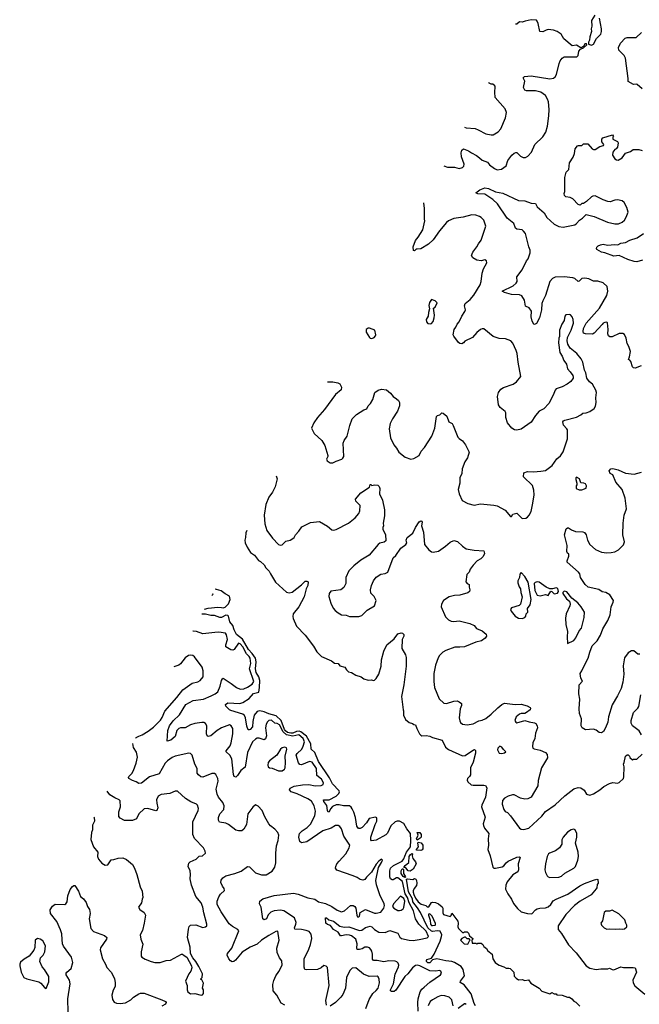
# Model space of a CAD drawing. Extents: x 2293139 to 2515392, y 824115 to 1006937.
# Tile 18 of 256: x 2305656 to 2312621, y 917193 to 928268. Entities that reach past the tile are written whole.
import ezdxf

# ---------------------------------------------------------------- set-up
doc = ezdxf.new("R2010")
doc.units = 0

msp = doc.modelspace()

# ---------------------------------------------------------------- linework, layer by layer
at = {"layer": '0CON10XD'}
for points in [[(2312122, 928318), (2312085, 928260), (2312089, 928195), (2312080, 928165), (2312083, 928135), (2312064, 928075), (2312062, 928038), (2312050, 928015), (2312052, 927992), (2312085, 927982)], [(2310423, 926626), (2310465, 926611), (2310545, 926608), (2310595, 926596), (2310633, 926607), (2310648, 926622), (2310652, 926645), (2310622, 926725), (2310618, 926772), (2310628, 926802), (2310645, 926816), (2310702, 926795), (2310735, 926770), (2310792, 926742), (2310823, 926713), (2310855, 926687), (2310914, 926665), (2310939, 926635), (2310995, 926593), (2311025, 926581), (2311074, 926586), (2311124, 926625), (2311145, 926684), (2311187, 926743), (2311215, 926768), (2311235, 926776), (2311245, 926774), (2311285, 926734), (2311315, 926718), (2311342, 926718), (2311367, 926733), (2311410, 926780), (2311448, 926865), (2311538, 926952), (2311571, 927005), (2311589, 927071), (2311606, 927186), (2311608, 927258), (2311599, 927345), (2311590, 927375), (2311565, 927415), (2311515, 927453), (2311455, 927470), (2311355, 927469), (2311335, 927477), (2311319, 927505), (2311334, 927575), (2311316, 927615), (2311332, 927628), (2311405, 927636), (2311615, 927602), (2311658, 927612), (2311675, 927626), (2311689, 927651), (2311719, 927775), (2311732, 927805), (2311755, 927836), (2311775, 927850), (2311918, 927852), (2311934, 927865), (2311943, 927915), (2311962, 927938), (2311995, 927950), (2312030, 927985), (2312028, 927998), (2312010, 927995), (2311998, 927972), (2311965, 927950), (2311915, 927980), (2311865, 927976), (2311774, 928054), (2311744, 928105), (2311697, 928135), (2311655, 928149), (2311595, 928157), (2311575, 928152), (2311535, 928130), (2311504, 928134), (2311484, 928225), (2311475, 928252), (2311464, 928264), (2311405, 928267), (2311339, 928251), (2311305, 928241), (2311275, 928245), (2311245, 928218), (2311230, 928217)], [(2312085, 927982), (2312105, 927992), (2312140, 928055), (2312188, 928105), (2312196, 928135), (2312196, 928166), (2312173, 928287)], [(2312655, 927489), (2312598, 927538), (2312585, 927543), (2312555, 927540), (2312495, 927572), (2312498, 927605), (2312466, 927836), (2312450, 927865), (2312391, 927925), (2312386, 927954), (2312411, 928005), (2312461, 928059), (2312485, 928069), (2312545, 928068), (2312585, 928067), (2312646, 928125)], [(2310657, 927058), (2310675, 927052), (2310775, 927044), (2310811, 927031), (2310896, 926986), (2310955, 926972), (2310980, 926975), (2311035, 927008), (2311065, 927040), (2311118, 927165), (2311129, 927225), (2311115, 927266), (2311001, 927395), (2310996, 927454), (2311002, 927515), (2310998, 927525), (2310975, 927542), (2310955, 927542), (2310935, 927553), (2310930, 927560)], [(2312644, 924376), (2312575, 924350), (2312555, 924353), (2312544, 924364), (2312525, 924422), (2312515, 924438), (2312500, 924445), (2312511, 924475), (2312521, 924535), (2312504, 924594), (2312484, 924625), (2312474, 924685), (2312455, 924726), (2312435, 924737), (2312395, 924737), (2312315, 924700), (2312290, 924700), (2312274, 924714), (2312267, 924735), (2312273, 924785), (2312265, 924858), (2312256, 924866), (2312235, 924864), (2312215, 924855), (2312202, 924838), (2312115, 924742), (2312095, 924732), (2312015, 924734), (2311995, 924744), (2311992, 924762), (2311995, 924796), (2312025, 924854), (2312173, 925025), (2312256, 925165), (2312266, 925216), (2312259, 925269), (2312215, 925310), (2312155, 925329), (2312105, 925328), (2312055, 925352), (2312008, 925362), (2311975, 925356), (2311945, 925326), (2311935, 925324), (2311895, 925358), (2311874, 925365), (2311775, 925377), (2311675, 925373), (2311645, 925359), (2311617, 925325), (2311568, 925165), (2311536, 925106), (2311525, 925075), (2311522, 925005), (2311498, 924915), (2311465, 924852), (2311445, 924840), (2311435, 924843), (2311416, 924876), (2311407, 924925), (2311409, 924989), (2311385, 925026), (2311341, 925045), (2311329, 925115), (2311302, 925162), (2311275, 925174), (2311185, 925178), (2311105, 925199), (2311080, 925215), (2311204, 925276), (2311238, 925305), (2311247, 925325), (2311244, 925375), (2311306, 925454), (2311354, 925555), (2311371, 925579), (2311396, 925645), (2311396, 925676), (2311379, 925715), (2311341, 925865), (2311321, 925891), (2311303, 925903), (2311245, 925912), (2311229, 925925), (2311212, 925975), (2311135, 926036), (2311026, 926196), (2310976, 926245), (2310885, 926304), (2310805, 926310), (2310782, 926322), (2310827, 926355), (2310885, 926376), (2310925, 926369), (2311005, 926332), (2311086, 926316), (2311265, 926236), (2311335, 926230), (2311405, 926206), (2311455, 926199), (2311475, 926164), (2311550, 926095), (2311581, 926045), (2311665, 925967), (2311715, 925942), (2311767, 925933), (2311895, 925962), (2311915, 925976), (2311948, 926015), (2311982, 926035), (2312025, 926078), (2312115, 926056), (2312265, 925990), (2312345, 925974), (2312387, 925973), (2312428, 925992), (2312454, 926015), (2312474, 926046), (2312496, 926105), (2312483, 926155), (2312452, 926212), (2312430, 926230), (2312375, 926241), (2312345, 926238), (2312295, 926219), (2312266, 926224), (2312215, 926241), (2312125, 926286), (2312100, 926285), (2312083, 926277), (2312028, 926222), (2311995, 926200), (2311975, 926200), (2311958, 926182), (2311935, 926190), (2311874, 926254), (2311845, 926270), (2311795, 926277), (2311782, 926292), (2311777, 926315), (2311783, 926337), (2311786, 926426), (2311786, 926495), (2311798, 926552), (2311828, 926585), (2311835, 926660), (2311877, 926723), (2311894, 926765), (2311902, 926815), (2311925, 926848), (2311937, 926853), (2311975, 926852), (2311995, 926872), (2312042, 926872), (2312092, 926815), (2312105, 926808), (2312125, 926810), (2312178, 926842), (2312218, 926855), (2312222, 926865), (2312200, 926895), (2312199, 926905), (2312201, 926925), (2312210, 926940), (2312320, 926975), (2312330, 926955), (2312323, 926947), (2312322, 926925), (2312377, 926897), (2312382, 926885), (2312378, 926835), (2312360, 926815), (2312345, 926810), (2312325, 926780), (2312321, 926745), (2312347, 926705), (2312365, 926691), (2312385, 926688), (2312427, 926713), (2312465, 926766), (2312522, 926785), (2312552, 926808), (2312615, 926809), (2312655, 926798)], [(2309115, 924195), (2309175, 924194), (2309234, 924184), (2309255, 924172), (2309274, 924134), (2309270, 924105), (2309205, 924054), (2309081, 923885), (2309004, 923795), (2308964, 923735), (2308937, 923675), (2308968, 923615), (2309054, 923534), (2309088, 923478), (2309120, 923365), (2309121, 923355), (2309106, 923325), (2309113, 923305), (2309145, 923284), (2309175, 923282), (2309215, 923304), (2309276, 923324), (2309290, 923335), (2309301, 923355), (2309292, 923505), (2309305, 923536), (2309339, 923585), (2309366, 923705), (2309392, 923778), (2309441, 923829), (2309525, 923880), (2309557, 923893), (2309572, 923925), (2309598, 923952), (2309624, 923995), (2309650, 924075), (2309685, 924101), (2309725, 924112), (2309780, 924105), (2309826, 924066), (2309855, 924030), (2309893, 924005), (2309914, 923984), (2309924, 923964), (2309924, 923925), (2309902, 923865), (2309845, 923780), (2309819, 923725), (2309811, 923665), (2309824, 923565), (2309861, 923485), (2309890, 923450), (2309917, 923405), (2309989, 923349), (2310054, 923326), (2310086, 923334), (2310145, 923367), (2310170, 923415), (2310207, 923455), (2310288, 923585), (2310322, 923675), (2310343, 923805), (2310352, 923818), (2310380, 923825), (2310403, 923847), (2310415, 923842), (2310458, 923808), (2310482, 923745), (2310517, 923725), (2310529, 923705), (2310582, 923572), (2310595, 923556), (2310632, 923532), (2310667, 923487), (2310708, 923405), (2310690, 923340), (2310659, 923295), (2310629, 923215), (2310627, 923165), (2310603, 923115), (2310604, 923055), (2310586, 922985), (2310596, 922935), (2310630, 922860), (2310695, 922828), (2310765, 922808), (2310835, 922821), (2310985, 922808), (2311025, 922799), (2311112, 922752), (2311175, 922682), (2311185, 922680), (2311200, 922705), (2311245, 922718), (2311305, 922658), (2311347, 922663), (2311366, 922674), (2311383, 922697), (2311406, 922735), (2311425, 922830), (2311441, 922925), (2311436, 922976), (2311420, 923030), (2311318, 923125), (2311325, 923170), (2311364, 923186), (2311433, 923183), (2311515, 923189), (2311565, 923199), (2311641, 923255), (2311695, 923330), (2311735, 923363), (2311765, 923407), (2311814, 923555), (2311814, 923655), (2311808, 923668), (2311769, 923709), (2311760, 923745), (2311768, 923755), (2311785, 923762), (2311915, 923796), (2311965, 923822), (2311986, 923844), (2312025, 923847), (2312065, 923860), (2312113, 923895), (2312130, 923920), (2312138, 923962), (2312132, 924015), (2312140, 924075), (2312131, 924101), (2312095, 924168), (2312060, 924195), (2312030, 924235), (2312022, 924295), (2312007, 924325), (2311986, 924415), (2311968, 924455), (2311920, 924515), (2311845, 924575), (2311818, 924618), (2311811, 924655), (2311813, 924695), (2311854, 924775), (2311880, 924855), (2311877, 924895), (2311866, 924926), (2311848, 924948), (2311835, 924953), (2311795, 924947), (2311783, 924935), (2311777, 924885), (2311751, 924845), (2311726, 924775), (2311724, 924706), (2311716, 924685), (2311712, 924635), (2311727, 924525), (2311754, 924485), (2311773, 924435), (2311804, 924394), (2311815, 924340), (2311845, 924309), (2311874, 924265), (2311878, 924248), (2311876, 924235), (2311852, 924198), (2311812, 924168), (2311755, 924138), (2311688, 924115), (2311675, 924103), (2311654, 924046), (2311605, 923951), (2311547, 923893), (2311495, 923864), (2311455, 923817), (2311405, 923741), (2311295, 923664), (2311245, 923652), (2311218, 923655), (2311190, 923675), (2311140, 923735), (2311121, 923795), (2311121, 923845), (2311115, 923862), (2311058, 923908), (2311037, 923935), (2311029, 924029), (2311039, 924075), (2311066, 924114), (2311095, 924131), (2311205, 924167), (2311240, 924195), (2311290, 924255), (2311259, 924415), (2311247, 924515), (2311237, 924547), (2311199, 924629), (2311178, 924655), (2311117, 924677), (2311045, 924681), (2310980, 924705), (2310875, 924790), (2310855, 924791), (2310835, 924782), (2310795, 924750), (2310746, 924694), (2310659, 924651), (2310645, 924633), (2310626, 924624), (2310605, 924628), (2310588, 924638), (2310535, 924708), (2310529, 924725), (2310539, 924785), (2310559, 924811), (2310574, 924845), (2310595, 924870), (2310627, 924935), (2310661, 924985), (2310666, 925005), (2310658, 925048), (2310662, 925075), (2310719, 925121), (2310760, 925170), (2310832, 925285), (2310844, 925325), (2310853, 925417), (2310870, 925465), (2310906, 925535), (2310903, 925555), (2310885, 925566), (2310845, 925556), (2310795, 925564), (2310750, 925590), (2310736, 925615), (2310749, 925655), (2310795, 925712), (2310812, 925748), (2310842, 925788), (2310896, 925945), (2310872, 926015), (2310845, 926044), (2310825, 926056), (2310785, 926071), (2310738, 926072), (2310643, 926047), (2310537, 926033), (2310478, 926005), (2310455, 925987), (2310377, 925895), (2310305, 925794), (2310252, 925745), (2310165, 925692), (2310125, 925688), (2310113, 925687), (2310095, 925670), (2310082, 925672), (2310080, 925715), (2310106, 925785), (2310137, 925823), (2310186, 925905), (2310211, 926005), (2310206, 926025), (2310207, 926145), (2310198, 926209)], [(2312656, 925564), (2312595, 925544), (2312565, 925548), (2312492, 925572), (2312396, 925616), (2312335, 925610), (2312235, 925646), (2312195, 925652), (2312144, 925684), (2312140, 925695), (2312145, 925710), (2312160, 925725), (2312185, 925736), (2312215, 925742), (2312265, 925731), (2312345, 925741), (2312380, 925735), (2312415, 925754), (2312465, 925764), (2312513, 925787), (2312596, 925815), (2312670, 925865)], [(2310275, 924848), (2310285, 924852), (2310303, 924875), (2310316, 924915), (2310320, 924945), (2310308, 925022), (2310328, 925035), (2310348, 925085), (2310327, 925107), (2310285, 925120), (2310263, 925087), (2310257, 925055), (2310263, 925015), (2310250, 924975), (2310247, 924935), (2310227, 924895), (2310228, 924868), (2310245, 924850), (2310275, 924848)], [(2309615, 924684), (2309640, 924695), (2309657, 924713), (2309660, 924725), (2309648, 924775), (2309589, 924799), (2309575, 924798), (2309550, 924785), (2309550, 924755), (2309587, 924695), (2309595, 924687), (2309615, 924684)], [(2312627, 921133), (2312603, 921133), (2312558, 921168), (2312535, 921170), (2312495, 921148), (2312455, 921092), (2312441, 921001), (2312446, 920905), (2312437, 920815), (2312416, 920745), (2312376, 920664), (2312317, 920563), (2312276, 920425), (2312266, 920365), (2312243, 920305), (2312219, 920261), (2312195, 920247), (2312170, 920250), (2312138, 920278), (2312108, 920288), (2312015, 920280), (2311978, 920305), (2311967, 920325), (2311971, 920405), (2311950, 920465), (2311944, 920516), (2311951, 920625), (2311941, 920685), (2311944, 920786), (2311982, 920828), (2311965, 920860), (2311958, 920915), (2311977, 920943), (2312001, 920999), (2312048, 921085), (2312066, 921155), (2312092, 921225), (2312147, 921283), (2312185, 921346), (2312211, 921415), (2312269, 921511), (2312294, 921574), (2312306, 921665), (2312329, 921715), (2312331, 921735), (2312289, 921799), (2312245, 921827), (2312205, 921831), (2312165, 921860), (2312047, 921887), (2312011, 921915), (2311961, 921995), (2311951, 922035), (2311939, 922055), (2311812, 922165), (2311812, 922182), (2311830, 922235), (2311828, 922255), (2311816, 922266), (2311807, 922285), (2311812, 922355), (2311781, 922475), (2311798, 922542), (2311815, 922552), (2311825, 922552), (2311859, 922529), (2311905, 922512), (2311985, 922509), (2312005, 922500), (2312024, 922475), (2312039, 922415), (2312067, 922367), (2312129, 922309), (2312195, 922280), (2312255, 922272), (2312305, 922274), (2312345, 922283), (2312388, 922305), (2312445, 922360), (2312454, 922395), (2312437, 922475), (2312440, 922605), (2312453, 922697), (2312476, 922766), (2312461, 922885), (2312429, 922985), (2312356, 923065), (2312325, 923148), (2312294, 923165), (2312283, 923195), (2312302, 923218), (2312325, 923220), (2312385, 923207), (2312466, 923166), (2312565, 923156), (2312645, 923180)], [(2308539, 923139), (2308551, 923105), (2308529, 923015), (2308498, 922955), (2308455, 922896), (2308423, 922815), (2308406, 922695), (2308413, 922597), (2308435, 922522), (2308497, 922435), (2308565, 922367), (2308585, 922359), (2308605, 922363), (2308649, 922401), (2308695, 922414), (2308725, 922431), (2308743, 922445), (2308757, 922475), (2308794, 922516), (2308827, 922565), (2308926, 922614), (2309025, 922623), (2309115, 922570), (2309165, 922532), (2309185, 922528), (2309215, 922534), (2309353, 922607), (2309426, 922664), (2309467, 922715), (2309479, 922745), (2309483, 922805), (2309435, 922852), (2309430, 922875), (2309490, 922945), (2309588, 923012), (2309595, 923040), (2309605, 923040), (2309615, 923030), (2309643, 923037), (2309682, 923032), (2309696, 923016), (2309703, 922995), (2309701, 922935), (2309736, 922865), (2309757, 922757), (2309758, 922688), (2309741, 922605), (2309747, 922575), (2309738, 922555), (2309737, 922535), (2309767, 922477), (2309772, 922408), (2309755, 922392), (2309705, 922380), (2309685, 922367), (2309586, 922245), (2309492, 922188), (2309411, 922125), (2309355, 922069), (2309324, 921995), (2309321, 921925), (2309299, 921881), (2309265, 921856), (2309155, 921841), (2309136, 921815), (2309132, 921782), (2309154, 921705), (2309181, 921651), (2309202, 921622), (2309235, 921596), (2309275, 921576), (2309325, 921570), (2309365, 921554), (2309470, 921555), (2309502, 921568), (2309563, 921627), (2309644, 921676), (2309664, 921735), (2309640, 921780), (2309605, 921818), (2309600, 921855), (2309612, 921905), (2309632, 921955), (2309663, 921997), (2309715, 922032), (2309765, 922038), (2309795, 922053), (2309853, 922215), (2309885, 922242), (2309942, 922325), (2309998, 922365), (2310007, 922385), (2310002, 922415), (2310010, 922445), (2310075, 922493), (2310104, 922556), (2310145, 922620), (2310165, 922632), (2310176, 922626), (2310180, 922615), (2310171, 922575), (2310196, 922505), (2310207, 922365), (2310256, 922305), (2310285, 922284), (2310305, 922279), (2310365, 922290), (2310444, 922346), (2310495, 922393), (2310535, 922409), (2310579, 922399), (2310635, 922346), (2310675, 922318), (2310765, 922300), (2310873, 922293), (2310880, 922265), (2310865, 922229), (2310840, 922205), (2310800, 922180), (2310755, 922132), (2310721, 922089), (2310708, 922055), (2310683, 922027), (2310673, 921945), (2310685, 921928), (2310708, 921915), (2310707, 921885), (2310717, 921855), (2310712, 921835), (2310695, 921821), (2310604, 921796), (2310542, 921792), (2310485, 921776), (2310421, 921735), (2310397, 921693), (2310394, 921665), (2310442, 921552), (2310478, 921518), (2310505, 921504), (2310535, 921501), (2310595, 921506), (2310715, 921476), (2310765, 921453), (2310792, 921422), (2310856, 921396), (2310898, 921355), (2310902, 921335), (2310889, 921311), (2310848, 921282), (2310783, 921267), (2310655, 921216), (2310605, 921209), (2310549, 921211), (2310445, 921174), (2310412, 921155), (2310375, 921116), (2310361, 921091), (2310331, 921009), (2310311, 920915), (2310311, 920825), (2310319, 920755), (2310371, 920631), (2310425, 920582), (2310455, 920578), (2310535, 920602), (2310575, 920606), (2310597, 920597), (2310622, 920575), (2310623, 920555), (2310609, 920515), (2310596, 920416), (2310602, 920382), (2310613, 920363), (2310632, 920345), (2310685, 920336), (2310755, 920348), (2310817, 920383), (2310855, 920391), (2310895, 920408), (2310956, 920455), (2311031, 920529), (2311075, 920564), (2311105, 920579), (2311225, 920567), (2311295, 920570), (2311360, 920550), (2311393, 920533), (2311398, 920525), (2311393, 920505), (2311355, 920474), (2311335, 920466), (2311295, 920466), (2311273, 920455), (2311237, 920425), (2311222, 920385), (2311232, 920365), (2311245, 920360), (2311335, 920387), (2311385, 920370), (2311445, 920360), (2311460, 920350), (2311474, 920325), (2311476, 920305), (2311456, 920244), (2311446, 920185), (2311424, 920135), (2311420, 920095), (2311426, 920076), (2311438, 920068), (2311505, 920051), (2311566, 920025), (2311584, 920005), (2311588, 919965), (2311522, 919855), (2311485, 919710), (2311480, 919650), (2311406, 919524), (2311368, 919505), (2311335, 919502), (2311285, 919512), (2311215, 919549), (2311195, 919549), (2311147, 919533), (2311107, 919513), (2311083, 919485), (2311079, 919445), (2311097, 919385), (2311113, 919363), (2311139, 919349), (2311173, 919313), (2311276, 919176), (2311295, 919162), (2311325, 919160), (2311378, 919175), (2311525, 919309), (2311568, 919362), (2311675, 919436), (2311785, 919539), (2311885, 919616), (2311935, 919633), (2311965, 919627), (2312003, 919603), (2312028, 919558), (2312065, 919546), (2312105, 919560), (2312176, 919605), (2312224, 919645), (2312285, 919678), (2312325, 919689), (2312375, 919681), (2312395, 919688), (2312442, 919735), (2312449, 919751), (2312450, 919865), (2312443, 919895), (2312453, 919915), (2312468, 919985), (2312485, 920000), (2312495, 920000), (2312510, 919985), (2312515, 919970), (2312544, 919944), (2312555, 919950), (2312595, 919952), (2312654, 920006)], [(2311945, 922980), (2311975, 922982), (2312025, 923000), (2312028, 923025), (2312015, 923048), (2311997, 923057), (2311965, 923060), (2311948, 923105), (2311915, 923122), (2311908, 923115), (2311908, 923095), (2311920, 923055), (2311920, 923035), (2311912, 923025), (2311913, 922995), (2311945, 922980)], [(2308208, 922524), (2308199, 922495), (2308196, 922445), (2308186, 922415), (2308191, 922385), (2308212, 922335), (2308250, 922275), (2308294, 922244), (2308342, 922185), (2308362, 922175), (2308403, 922135), (2308423, 922103), (2308461, 922065), (2308474, 922035), (2308533, 921943), (2308655, 921829), (2308685, 921822), (2308720, 921830), (2308825, 921910), (2308865, 921954), (2308884, 921954), (2308898, 921945), (2308896, 921905), (2308877, 921865), (2308852, 921775), (2308794, 921665), (2308732, 921585), (2308726, 921555), (2308732, 921532), (2308766, 921446), (2308865, 921344), (2308960, 921220), (2308995, 921157), (2309047, 921105), (2309162, 921055), (2309195, 921030), (2309236, 921026), (2309255, 921002), (2309310, 920985), (2309328, 920955), (2309354, 920934), (2309385, 920924), (2309435, 920894), (2309495, 920876), (2309525, 920856), (2309575, 920841), (2309612, 920842), (2309635, 920834), (2309645, 920838), (2309665, 920858), (2309692, 920905), (2309718, 920995), (2309723, 921067), (2309748, 921165), (2309785, 921235), (2309864, 921305), (2309905, 921359), (2309945, 921373), (2309959, 921369), (2309973, 921353), (2309976, 921334), (2309957, 921295), (2309953, 921195), (2309992, 921125), (2310000, 921095), (2310002, 920995), (2309974, 920785), (2309948, 920655), (2309966, 920506), (2309972, 920495), (2309972, 920445), (2309992, 920395), (2310034, 920364), (2310072, 920352), (2310085, 920340), (2310105, 920338), (2310119, 920295), (2310150, 920235), (2310165, 920219), (2310175, 920214), (2310225, 920217), (2310265, 920210), (2310295, 920194), (2310405, 920166), (2310443, 920085), (2310475, 920061), (2310635, 919990), (2310665, 919992), (2310757, 920057), (2310768, 920058), (2310780, 920050), (2310780, 920020), (2310753, 919917), (2310724, 919855), (2310722, 919775), (2310712, 919755), (2310690, 919735), (2310685, 919715), (2310694, 919694), (2310732, 919662), (2310755, 919658), (2310875, 919660), (2310893, 919653), (2310909, 919629), (2310892, 919525), (2310852, 919435), (2310849, 919415), (2310887, 919297), (2310867, 919225), (2310868, 919205), (2310881, 919175), (2310931, 919115), (2310922, 919055), (2310926, 918985), (2310919, 918935), (2310944, 918865), (2310974, 918735), (2310985, 918726), (2311005, 918724), (2311080, 918740), (2311099, 918751), (2311125, 918786), (2311149, 918805), (2311187, 918823), (2311245, 918850), (2311275, 918852), (2311282, 918845), (2311260, 918775), (2311264, 918705), (2311256, 918684), (2311201, 918649), (2311135, 918572), (2311120, 918535), (2311118, 918488), (2311144, 918435), (2311186, 918376), (2311208, 918328), (2311251, 918271), (2311295, 918234), (2311363, 918213), (2311415, 918211), (2311455, 918255), (2311475, 918268), (2311504, 918276), (2311565, 918280), (2311595, 918291), (2311625, 918317), (2311654, 918356), (2311685, 918377), (2311819, 918431), (2311954, 918525), (2312005, 918554), (2312108, 918588), (2312145, 918600), (2312157, 918597), (2312158, 918555), (2312148, 918542), (2312143, 918505), (2312135, 918492), (2312081, 918425), (2311958, 918352), (2311894, 918305), (2311794, 918205), (2311709, 918075), (2311710, 918035), (2311748, 917988), (2311825, 917862), (2311912, 917772), (2312025, 917625), (2312065, 917599), (2312135, 917583), (2312188, 917592), (2312267, 917593), (2312285, 917600), (2312315, 917584), (2312335, 917582), (2312415, 917614), (2312445, 917608), (2312552, 917608), (2312573, 917603), (2312589, 917555), (2312549, 917465), (2312554, 917435), (2312572, 917402), (2312685, 917308)], [(2311305, 921534), (2311335, 921544), (2311345, 921558), (2311351, 921585), (2311367, 921605), (2311363, 921647), (2311394, 921686), (2311407, 921745), (2311373, 921943), (2311336, 922005), (2311295, 922050), (2311278, 922032), (2311276, 921995), (2311257, 921955), (2311257, 921935), (2311270, 921890), (2311286, 921865), (2311290, 921825), (2311306, 921775), (2311286, 921695), (2311269, 921681), (2311185, 921653), (2311173, 921635), (2311180, 921615), (2311225, 921561), (2311265, 921536), (2311305, 921534)], [(2311505, 921787), (2311565, 921802), (2311595, 921790), (2311625, 921840), (2311638, 921838), (2311665, 921812), (2311703, 921817), (2311712, 921835), (2311705, 921872), (2311685, 921879), (2311645, 921868), (2311615, 921868), (2311574, 921884), (2311495, 921943), (2311474, 921946), (2311452, 921938), (2311438, 921925), (2311448, 921848), (2311475, 921797), (2311505, 921787)], [(2307735, 921638), (2307775, 921650), (2307885, 921659), (2307925, 921655), (2307945, 921653), (2307965, 921661), (2308005, 921699), (2308023, 921745), (2308013, 921783), (2307965, 921809), (2307921, 921845), (2307870, 921860), (2307854, 921861)], [(2307817, 921792), (2307829, 921805), (2307825, 921807)], [(2311815, 921253), (2311885, 921286), (2311908, 921315), (2311947, 921393), (2311970, 921425), (2312001, 921545), (2312004, 921604), (2311968, 921665), (2311931, 921711), (2311861, 921761), (2311805, 921833), (2311775, 921842), (2311763, 921827), (2311762, 921815), (2311803, 921755), (2311838, 921728), (2311844, 921694), (2311842, 921675), (2311801, 921585), (2311791, 921535), (2311795, 921465), (2311814, 921385), (2311809, 921325), (2311815, 921253)], [(2309393, 919393), (2309382, 919412), (2309365, 919425), (2309295, 919427), (2309247, 919437), (2309215, 919436), (2309171, 919419), (2309149, 919391), (2309135, 919360), (2309124, 919354), (2309115, 919373), (2309108, 919428), (2309075, 919475), (2309073, 919495), (2309135, 919495), (2309215, 919534), (2309245, 919565), (2309251, 919585), (2309247, 919595), (2309173, 919673), (2309139, 919739), (2309015, 919925), (2308974, 920024), (2308933, 920063), (2308929, 920125), (2308881, 920211), (2308818, 920258), (2308796, 920266), (2308768, 920262), (2308725, 920243), (2308703, 920243), (2308665, 920252), (2308645, 920268), (2308634, 920285), (2308596, 920386), (2308539, 920439), (2308455, 920459), (2308405, 920483), (2308355, 920493), (2308325, 920488), (2308293, 920445), (2308276, 920375), (2308272, 920315), (2308245, 920286), (2308235, 920280), (2308225, 920282), (2308211, 920321), (2308195, 920415), (2308183, 920443), (2308165, 920455), (2308028, 920498), (2308013, 920505), (2307974, 920545), (2307970, 920565), (2307995, 920583), (2308132, 920578), (2308165, 920588), (2308236, 920634), (2308285, 920689), (2308344, 920706), (2308353, 920755), (2308357, 920837), (2308345, 920875), (2308316, 920925), (2308307, 920965), (2308316, 921045), (2308308, 921085), (2308270, 921140), (2308227, 921185), (2308159, 921299), (2308094, 921354), (2308067, 921405), (2308051, 921455), (2308018, 921495), (2308005, 921560), (2307995, 921568), (2307975, 921572), (2307925, 921544), (2307905, 921543), (2307845, 921566), (2307805, 921568), (2307745, 921583), (2307705, 921583)], [(2309106, 917185), (2309099, 917235), (2309134, 917406), (2309115, 917606), (2309102, 917622), (2309075, 917630), (2309046, 917604), (2309005, 917583), (2308882, 917582), (2308862, 917585), (2308855, 917610), (2308853, 917705), (2308907, 917815), (2308924, 917865), (2308941, 917935), (2308934, 917984), (2308911, 918011), (2308875, 918024), (2308825, 918035), (2308749, 918039), (2308744, 918055), (2308761, 918095), (2308763, 918115), (2308746, 918165), (2308625, 918243), (2308589, 918251), (2308516, 918244), (2308479, 918231), (2308451, 918199), (2308429, 918155), (2308403, 918143), (2308391, 918155), (2308369, 918285), (2308352, 918325), (2308357, 918355), (2308390, 918380), (2308515, 918417), (2308735, 918442), (2308785, 918432), (2308895, 918392), (2308973, 918375), (2309015, 918346), (2309095, 918326), (2309165, 918293), (2309225, 918253), (2309275, 918233), (2309308, 918245), (2309375, 918305), (2309405, 918304), (2309424, 918294), (2309434, 918275), (2309447, 918195), (2309455, 918178), (2309465, 918177), (2309476, 918185), (2309484, 918226), (2309545, 918261), (2309645, 918219), (2309665, 918217), (2309715, 918231), (2309748, 918275), (2309756, 918305), (2309753, 918325), (2309703, 918425), (2309667, 918537), (2309659, 918585), (2309688, 918732), (2309725, 918788), (2309734, 918815), (2309725, 918826), (2309694, 918805), (2309665, 918770), (2309609, 918681), (2309554, 918625), (2309535, 918597), (2309515, 918589), (2309485, 918597), (2309450, 918620), (2309405, 918638), (2309221, 918701), (2309206, 918725), (2309209, 918745), (2309221, 918775), (2309247, 918803), (2309324, 918886), (2309361, 918955), (2309369, 918985), (2309298, 919085), (2309275, 919166), (2309253, 919193), (2309235, 919204), (2309205, 919204), (2309156, 919175), (2309065, 919145), (2308885, 919022), (2308825, 919010), (2308805, 919023), (2308793, 919075), (2308800, 919115), (2308830, 919145), (2308889, 919181), (2308925, 919218), (2308975, 919315), (2308983, 919367), (2308968, 919425), (2308935, 919478), (2308896, 919505), (2308775, 919562), (2308706, 919585), (2308688, 919605), (2308698, 919625), (2308742, 919648), (2308835, 919663), (2308905, 919665), (2308978, 919652), (2309045, 919655), (2309066, 919664), (2309070, 919685), (2309047, 919725), (2308997, 919767), (2308993, 919845), (2308945, 919916), (2308915, 919925), (2308825, 919887), (2308805, 919890), (2308789, 919909), (2308764, 919995), (2308776, 920014), (2308827, 920065), (2308844, 920096), (2308856, 920145), (2308843, 920185), (2308795, 920224), (2308725, 920211), (2308655, 920224), (2308617, 920257), (2308575, 920338), (2308549, 920351), (2308525, 920355), (2308485, 920388), (2308455, 920385), (2308440, 920370), (2308427, 920343), (2308421, 920305), (2308429, 920215), (2308421, 920179), (2308405, 920167), (2308348, 920188), (2308325, 920188), (2308305, 920177), (2308274, 920145), (2308217, 920025), (2308190, 919860), (2308143, 919825), (2308105, 919766), (2308085, 919749), (2308067, 919757), (2308058, 919778), (2308040, 919955), (2308017, 919995), (2307978, 920035), (2307977, 920045), (2308021, 920099), (2308035, 920135), (2308053, 920235), (2308052, 920295), (2308035, 920326), (2308015, 920336), (2307926, 920305), (2307876, 920274), (2307805, 920212), (2307775, 920204), (2307762, 920215), (2307755, 920235), (2307759, 920325), (2307745, 920352), (2307725, 920363), (2307705, 920363), (2307625, 920352), (2307575, 920337), (2307515, 920305), (2307465, 920304), (2307445, 920297), (2307424, 920275), (2307404, 920205), (2307355, 920163), (2307312, 920155), (2307323, 920273), (2307339, 920325), (2307380, 920380), (2307452, 920448), (2307523, 920567), (2307605, 920611), (2307724, 920626), (2307808, 920662), (2307855, 920685), (2307883, 920707), (2307909, 920771), (2307923, 920837), (2307935, 920855), (2307945, 920860), (2308035, 920803), (2308095, 920755), (2308135, 920739), (2308175, 920742), (2308215, 920760), (2308269, 920795), (2308287, 920825), (2308238, 920965), (2308253, 921025), (2308246, 921085), (2308235, 921105), (2308204, 921134), (2308163, 921215), (2308135, 921247), (2308115, 921255), (2308067, 921183), (2308053, 921177), (2308031, 921181), (2307973, 921215), (2307972, 921235), (2307992, 921295), (2307979, 921349), (2307968, 921368), (2307895, 921379), (2307850, 921375), (2307715, 921361), (2307645, 921388), (2307605, 921390), (2307602, 921389)], [(2306960, 920188), (2306965, 920193), (2306995, 920211), (2307034, 920225), (2307100, 920265), (2307159, 920311), (2307239, 920391), (2307259, 920421), (2307289, 920491), (2307423, 920645), (2307488, 920732), (2307595, 920804), (2307659, 920821), (2307685, 920834), (2307720, 920875), (2307718, 920945), (2307706, 920986), (2307621, 921101), (2307602, 921115), (2307575, 921120), (2307552, 921115), (2307515, 921091), (2307465, 921024), (2307445, 921008), (2307389, 920991)], [(2312647, 920225), (2312620, 920270), (2312544, 920325), (2312531, 920355), (2312531, 920385), (2312557, 920475), (2312606, 920524), (2312616, 920544), (2312639, 920675)], [(2308010, 918100), (2307919, 918235), (2307875, 918315), (2307875, 918355), (2307895, 918402), (2307915, 918432), (2307958, 918475), (2307956, 918495), (2307935, 918524), (2307916, 918565), (2307919, 918591), (2307939, 918615), (2307975, 918639), (2308075, 918665), (2308145, 918690), (2308215, 918743), (2308239, 918739), (2308305, 918674), (2308375, 918648), (2308425, 918650), (2308495, 918691), (2308524, 918735), (2308537, 918785), (2308534, 918895), (2308544, 918976), (2308561, 919035), (2308568, 919095), (2308559, 919125), (2308525, 919163), (2308475, 919202), (2308456, 919225), (2308413, 919303), (2308383, 919373), (2308335, 919423), (2308305, 919438), (2308275, 919410), (2308222, 919335), (2308206, 919215), (2308176, 919164), (2308154, 919146), (2308115, 919143), (2308085, 919152), (2308005, 919217), (2307975, 919229), (2307903, 919243), (2307890, 919265), (2307890, 919295), (2307907, 919335), (2307949, 919385), (2307956, 919425), (2307940, 919465), (2307889, 919525), (2307875, 919557), (2307866, 919615), (2307887, 919705), (2307884, 919734), (2307859, 919779), (2307845, 919790), (2307815, 919789), (2307715, 919748), (2307693, 919753), (2307665, 919774), (2307652, 919795), (2307650, 919845), (2307626, 919896), (2307596, 919995), (2307577, 920015), (2307557, 920017), (2307405, 919983), (2307371, 919969), (2307318, 919932), (2307293, 919905), (2307225, 919785), (2307115, 919752), (2307025, 919680), (2306995, 919678), (2306967, 919697), (2306925, 919709), (2306884, 919734), (2306879, 919745), (2306882, 919755), (2306915, 919790), (2306936, 919825), (2306967, 919905), (2306980, 919975), (2306969, 920029), (2306935, 920082), (2306928, 920128)], [(2308565, 919819), (2308605, 919821), (2308632, 919838), (2308640, 919855), (2308644, 919915), (2308639, 919985), (2308658, 920065), (2308655, 920077), (2308636, 920086), (2308605, 920080), (2308586, 920065), (2308545, 919996), (2308465, 919933), (2308451, 919915), (2308444, 919885), (2308450, 919865), (2308465, 919852), (2308495, 919848), (2308565, 919819)], [(2311075, 920014), (2311105, 920023), (2311120, 920035), (2311095, 920058), (2311077, 920085), (2311054, 920096), (2311032, 920075), (2311028, 920055), (2311045, 920020), (2311075, 920014)], [(2306488, 919302), (2306494, 919294), (2306496, 919255), (2306473, 919207), (2306474, 919155), (2306462, 919125), (2306456, 919046), (2306484, 918965), (2306536, 918905), (2306530, 918855), (2306541, 918825), (2306580, 918780), (2306615, 918758), (2306646, 918764), (2306685, 918820), (2306716, 918824), (2306762, 918838), (2306815, 918840), (2306855, 918821), (2306924, 918765), (2306946, 918725), (2306972, 918655), (2307010, 918515), (2307032, 918465), (2307041, 918395), (2307031, 918375), (2307027, 918335), (2306993, 918285), (2307005, 918260), (2307056, 918225), (2307069, 918195), (2307057, 918105), (2307035, 918022), (2307010, 917975), (2307019, 917925), (2307040, 917870), (2307022, 917782), (2307023, 917735), (2307030, 917725), (2307065, 917702), (2307133, 917673), (2307175, 917662), (2307235, 917662), (2307304, 917686), (2307350, 917690), (2307475, 917758), (2307487, 917757), (2307505, 917742), (2307534, 917724), (2307586, 917625), (2307590, 917605), (2307580, 917565), (2307558, 917535), (2307521, 917455), (2307540, 917405), (2307539, 917355), (2307545, 917335), (2307575, 917313), (2307626, 917316), (2307695, 917296), (2307711, 917299), (2307723, 917315), (2307723, 917355), (2307712, 917375), (2307723, 917433), (2307705, 917470), (2307690, 917475), (2307708, 917495), (2307712, 917535), (2307670, 917620), (2307636, 917676), (2307603, 917715), (2307577, 917765), (2307574, 917835), (2307543, 917945), (2307555, 918040), (2307562, 918068), (2307575, 918083), (2307635, 918086), (2307715, 918058), (2307745, 918063), (2307758, 918075), (2307759, 918095), (2307725, 918222), (2307716, 918285), (2307696, 918335), (2307635, 918407), (2307589, 918535), (2307574, 918605), (2307577, 918653), (2307571, 918695), (2307550, 918745), (2307559, 918781), (2307573, 918797), (2307638, 918825), (2307675, 918860), (2307712, 918865), (2307743, 918895), (2307742, 918915), (2307724, 918954), (2307620, 919060), (2307601, 919105), (2307604, 919245), (2307664, 919375), (2307666, 919395), (2307653, 919433), (2307643, 919443), (2307579, 919469), (2307518, 919508), (2307430, 919590), (2307405, 919590), (2307344, 919564), (2307246, 919554), (2307211, 919535), (2307193, 919495), (2307196, 919455), (2307210, 919405), (2307196, 919374), (2307185, 919368), (2307095, 919397), (2307057, 919393), (2306996, 919334), (2306970, 919280), (2306925, 919259), (2306835, 919260), (2306785, 919286), (2306772, 919305), (2306770, 919335), (2306771, 919359), (2306788, 919415), (2306785, 919483), (2306774, 919494), (2306725, 919516), (2306670, 919550), (2306640, 919589)], [(2310137, 917115), (2310131, 917215), (2310135, 917255), (2310157, 917335), (2310175, 917362), (2310203, 917387), (2310266, 917444), (2310385, 917524), (2310397, 917545), (2310390, 917565), (2310374, 917574), (2310333, 917567), (2310265, 917568), (2310155, 917627), (2310125, 917633), (2310105, 917629), (2310070, 917605), (2310021, 917535), (2309985, 917505), (2309885, 917351), (2309865, 917338), (2309835, 917339), (2309826, 917345), (2309826, 917355), (2309857, 917423), (2309877, 917533), (2309915, 917615), (2309918, 917635), (2309912, 917655), (2309895, 917672), (2309875, 917677), (2309805, 917682), (2309749, 917671), (2309674, 917686), (2309635, 917685), (2309622, 917702), (2309622, 917758), (2309615, 917792), (2309605, 917809), (2309587, 917827), (2309565, 917835), (2309535, 917835), (2309505, 917817), (2309475, 917808), (2309450, 917810), (2309446, 917825), (2309450, 917875), (2309435, 917926), (2309385, 917962), (2309365, 917970), (2309325, 917973), (2309275, 917962), (2309261, 917965), (2309236, 918006), (2309185, 918035), (2309150, 918080), (2309115, 918092), (2309099, 918105), (2309092, 918165), (2309105, 918166), (2309132, 918142), (2309185, 918128), (2309255, 918071), (2309305, 918062), (2309355, 918063), (2309475, 918025), (2309501, 918029), (2309545, 918056), (2309595, 918072), (2309615, 918066), (2309643, 918033), (2309695, 918005), (2309765, 918001), (2309818, 918022), (2309852, 918012), (2309905, 917994), (2309929, 917949), (2309949, 917935), (2310035, 917914), (2310078, 917912), (2310145, 917923), (2310235, 917942), (2310253, 917955), (2310225, 918015), (2310143, 918093), (2310107, 918155), (2310083, 918245), (2310035, 918335), (2310015, 918393), (2309989, 918435), (2309960, 918575), (2309905, 918617), (2309893, 918617), (2309855, 918592), (2309843, 918593), (2309826, 918606), (2309817, 918627), (2309816, 918695), (2309823, 918725), (2309858, 918755), (2309955, 918804), (2309975, 918831), (2309985, 918858), (2310004, 918906), (2310050, 918965), (2310054, 919036), (2310048, 919115), (2310008, 919168), (2309975, 919227), (2309925, 919254), (2309900, 919255), (2309875, 919245), (2309829, 919201), (2309791, 919119), (2309772, 919098), (2309665, 919041), (2309612, 919032), (2309603, 919043), (2309603, 919075), (2309652, 919215), (2309672, 919255), (2309672, 919292), (2309655, 919298), (2309585, 919282), (2309554, 919236), (2309507, 919183), (2309485, 919172), (2309465, 919170), (2309447, 919197), (2309432, 919295), (2309414, 919355), (2309393, 919393)], [(2310125, 919038), (2310116, 919055), (2310134, 919095), (2310123, 919125), (2310155, 919124), (2310169, 919105), (2310169, 919075), (2310159, 919061), (2310125, 919038)], [(2311615, 918621), (2311715, 918624), (2311745, 918634), (2311785, 918669), (2311887, 918723), (2311903, 918745), (2311930, 918815), (2311937, 918855), (2311934, 918905), (2311904, 919005), (2311919, 919075), (2311920, 919115), (2311902, 919155), (2311885, 919163), (2311855, 919157), (2311815, 919130), (2311766, 919074), (2311751, 919045), (2311749, 918995), (2311726, 918954), (2311679, 918921), (2311611, 918895), (2311600, 918885), (2311586, 918856), (2311566, 918775), (2311561, 918705), (2311566, 918675), (2311585, 918638), (2311596, 918626), (2311615, 918621)], [(2310165, 918924), (2310118, 918928), (2310117, 918935), (2310138, 918965), (2310131, 919005), (2310135, 919017), (2310168, 919008), (2310186, 918985), (2310188, 918942), (2310179, 918930), (2310165, 918924)], [(2310045, 918692), (2310024, 918694), (2309995, 918730), (2309974, 918734), (2309988, 918755), (2310032, 918788), (2310035, 918856), (2310045, 918874), (2310065, 918888), (2310070, 918885), (2310067, 918865), (2310075, 918835), (2310106, 918796), (2310112, 918775), (2310078, 918712), (2310045, 918692)], [(2309985, 918621), (2309965, 918631), (2309945, 918664), (2309943, 918695), (2309956, 918716), (2309965, 918718), (2309969, 918709), (2309969, 918665), (2309990, 918635), (2309992, 918625), (2309985, 918621)], [(2310781, 917175), (2310764, 917204), (2310731, 917311), (2310651, 917411), (2310607, 917437), (2310610, 917455), (2310658, 917512), (2310643, 917583), (2310618, 917618), (2310545, 917664), (2310515, 917675), (2310448, 917682), (2310345, 917703), (2310297, 917693), (2310265, 917658), (2310245, 917661), (2310229, 917675), (2310228, 917685), (2310234, 917696), (2310285, 917712), (2310314, 917756), (2310381, 917905), (2310399, 917955), (2310400, 917975), (2310382, 918015), (2310351, 918021), (2310295, 918011), (2310284, 918015), (2310245, 918053), (2310160, 918225), (2310128, 918278), (2310077, 918345), (2310070, 918380), (2310025, 918459), (2310005, 918600), (2310014, 918606), (2310075, 918598), (2310095, 918607), (2310110, 918600), (2310118, 918585), (2310120, 918555), (2310115, 918530), (2310090, 918495), (2310081, 918469), (2310078, 918455), (2310088, 918428), (2310105, 918388), (2310134, 918345), (2310168, 918318), (2310220, 918305), (2310235, 918290), (2310255, 918290), (2310285, 918337), (2310297, 918343), (2310329, 918339), (2310365, 918322), (2310405, 918288), (2310414, 918274), (2310411, 918221), (2310422, 918202), (2310495, 918181), (2310506, 918194), (2310515, 918220), (2310580, 918130), (2310584, 918105), (2310580, 918065), (2310587, 918045), (2310635, 918002), (2310645, 918000), (2310655, 918010), (2310685, 918010), (2310700, 917995), (2310712, 917962), (2310750, 917935), (2310750, 917925), (2310740, 917915), (2310742, 917882), (2310785, 917880), (2310795, 917870), (2310805, 917880), (2310845, 917880), (2310862, 917865), (2310874, 917844), (2310905, 917820), (2310920, 917795), (2310966, 917756), (2310974, 917704), (2311002, 917665), (2311028, 917645), (2311045, 917633), (2311100, 917615), (2311125, 917598), (2311155, 917600), (2311170, 917595), (2311210, 917555), (2311215, 917510), (2311236, 917486), (2311265, 917470), (2311305, 917472), (2311335, 917462), (2311375, 917468), (2311402, 917432), (2311496, 917376), (2311525, 917343), (2311570, 917325), (2311615, 917310), (2311637, 917327), (2311665, 917310), (2311685, 917310), (2311695, 917300), (2311755, 917298), (2311814, 917274), (2311835, 917272), (2311862, 917255), (2311887, 917227), (2311906, 917216), (2311953, 917173)], [(2306202, 917105), (2306196, 917255), (2306224, 917425), (2306215, 917466), (2306179, 917525), (2306177, 917543), (2306185, 917556), (2306236, 917595), (2306255, 917665), (2306239, 917725), (2306147, 917847), (2306138, 917875), (2306134, 917924), (2306131, 917985), (2306115, 918032), (2306074, 918125), (2306003, 918215), (2306000, 918255), (2306025, 918296), (2306055, 918321), (2306164, 918316), (2306176, 918324), (2306189, 918345), (2306196, 918415), (2306222, 918485), (2306251, 918519), (2306265, 918530), (2306275, 918530), (2306317, 918465), (2306340, 918405), (2306375, 918378), (2306405, 918338), (2306417, 918295), (2306439, 918259), (2306447, 918215), (2306438, 918155), (2306456, 918045), (2306485, 918011), (2306609, 917969), (2306634, 917945), (2306632, 917925), (2306565, 917827), (2306561, 917805), (2306588, 917705), (2306619, 917645), (2306635, 917609), (2306685, 917555), (2306722, 917485), (2306731, 917435), (2306728, 917395), (2306706, 917354), (2306690, 917295), (2306698, 917248), (2306718, 917218), (2306745, 917206), (2306785, 917202), (2306845, 917211), (2306907, 917245), (2306937, 917275), (2306995, 917312), (2307015, 917319), (2307055, 917320), (2307255, 917243), (2307294, 917225), (2307302, 917215), (2307296, 917195), (2307255, 917174)], [(2309925, 918247), (2309945, 918253), (2309965, 918266), (2309976, 918284), (2309986, 918355), (2309975, 918384), (2309935, 918408), (2309857, 918325), (2309846, 918295), (2309863, 918273), (2309905, 918250), (2309925, 918247)], [(2312435, 918037), (2312455, 918042), (2312480, 918065), (2312482, 918085), (2312470, 918105), (2312459, 918145), (2312390, 918210), (2312315, 918251), (2312285, 918242), (2312245, 918240), (2312228, 918225), (2312209, 918131), (2312190, 918105), (2312198, 918085), (2312225, 918052), (2312255, 918038), (2312286, 918044), (2312355, 918039), (2312395, 918044), (2312435, 918037)], [(2310295, 918078), (2310325, 918082), (2310332, 918088), (2310332, 918102), (2310292, 918185), (2310265, 918210), (2310252, 918208), (2310250, 918195), (2310269, 918139), (2310275, 918093), (2310285, 918080), (2310295, 918078)], [(2308635, 917182), (2308594, 917205), (2308546, 917295), (2308506, 917346), (2308501, 917415), (2308512, 917462), (2308534, 917515), (2308568, 917562), (2308608, 917635), (2308604, 917684), (2308575, 917717), (2308549, 917775), (2308546, 917825), (2308571, 917915), (2308558, 918015), (2308535, 918013), (2308455, 917968), (2308375, 917913), (2308325, 917871), (2308245, 917835), (2308155, 917780), (2308081, 917689), (2308065, 917676), (2308045, 917672), (2308025, 917684), (2308008, 917705), (2307990, 917745), (2307991, 917765), (2308039, 917825), (2308118, 918018), (2308110, 918035), (2308047, 918067), (2308010, 918100)], [(2305955, 917370), (2305982, 917445), (2305982, 917505), (2305936, 917585), (2305909, 917615), (2305881, 917675), (2305889, 917715), (2305919, 917745), (2305940, 917785), (2305945, 917850), (2305915, 917906), (2305885, 917926), (2305855, 917934), (2305830, 917915), (2305826, 917834), (2305816, 917804), (2305764, 917736), (2305705, 917701), (2305664, 917666), (2305656, 917645), (2305656, 917625), (2305672, 917555), (2305704, 917494), (2305735, 917479), (2305870, 917445), (2305895, 917430), (2305935, 917382), (2305955, 917370)], [(2310695, 917870), (2310712, 917908), (2310720, 917915), (2310708, 917928), (2310685, 917930), (2310667, 917947), (2310655, 917948), (2310627, 917933), (2310610, 917915), (2310652, 917872), (2310695, 917870)], [(2309546, 917145), (2309583, 917247), (2309626, 917314), (2309665, 917347), (2309687, 917375), (2309699, 917435), (2309697, 917475), (2309685, 917503), (2309675, 917509), (2309585, 917506), (2309522, 917532), (2309433, 917603), (2309392, 917598), (2309366, 917575), (2309330, 917495), (2309317, 917375), (2309288, 917305), (2309265, 917273), (2309205, 917215), (2309145, 917174)], [(2310529, 917175), (2310512, 917245), (2310483, 917273), (2310435, 917289), (2310395, 917291), (2310355, 917279), (2310295, 917245), (2310272, 917225), (2310248, 917175)], [(2310675, 917190), (2310665, 917199), (2310655, 917199), (2310585, 917148)]]:
    msp.add_lwpolyline(points, dxfattribs=at)

doc.saveas('drawing.dxf')
